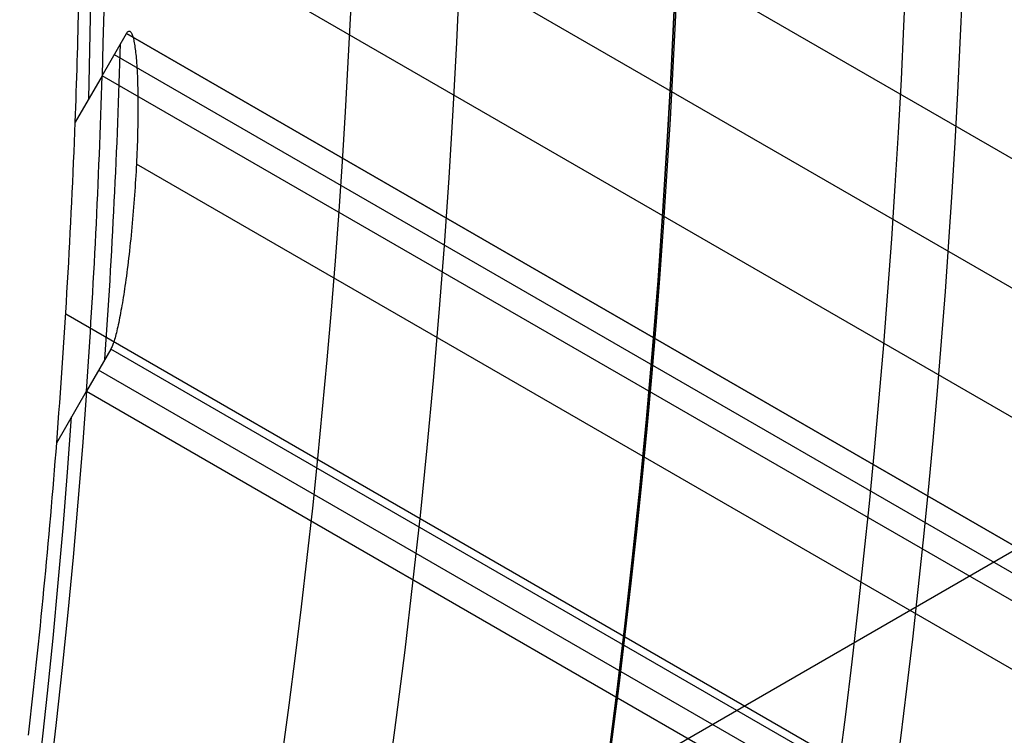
# Model space of a CAD drawing. Extents: x 19329 to 20306, y -2029 to -1182.
# Tile 54 of 66: x 19872.7 to 19879.53, y -1719.4 to -1714.43. Entities that reach past the tile are written whole.
import ezdxf

# ---------------------------------------------------------------- set-up
doc = ezdxf.new("R2010")
doc.units = 0
doc.layers.get('0').update_dxf_attribs({"linetype": 'CONTINUOUS'})
doc.layers.add('COLOR', color=7, linetype='CONTINUOUS')

msp = doc.modelspace()

# ---------------------------------------------------------------- linework, layer by layer
for p, q in [((20290.65057043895, -1952.728321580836, 57.88203685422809), (19873.03222458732, -1711.616257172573, 57.88203684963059)), ((19873.08644043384, -1712.544323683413, 58.30498033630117), (20290.26225981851, -1953.400895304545, 58.30498033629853)), ((19888.69886757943, -1712.857473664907, 88.12500292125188), (19868.2583237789, -1724.658827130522, 88.12500292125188)), ((20289.87394919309, -1954.073469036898, 58.72792382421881), (19873.12313651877, -1713.462275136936, 58.72792381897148)), ((19873.27179524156, -1714.821343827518, 60.54780815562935), (19873.44050803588, -1714.529120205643, 62.0093625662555)), ((19873.44050803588, -1714.529120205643, 62.0093625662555), (20289.49133461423, -1954.736176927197, 62.00936256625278)), ((20289.4913346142, -1954.736176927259, 62.00936256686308), (19873.44050803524, -1714.52912020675, 62.00936256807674)), ((19873.35615232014, -1714.675230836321, 61.27858471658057), (20289.40697792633, -1954.882286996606, 61.27858471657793)), ((19873.27179524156, -1714.821343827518, 60.54780815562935), (19873.08543361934, -1715.144137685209, 58.93337511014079)), ((20289.32262131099, -1955.028396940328, 60.54780749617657), (19873.27179524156, -1714.821343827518, 60.54780815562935)), ((20289.11662512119, -1955.385192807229, 63.20868370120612), (19873.50972234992, -1715.434435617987, 63.20868370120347)), ((19873.01955431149, -1716.473326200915, 59.0982570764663), (20288.54423029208, -1956.37660973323, 59.09825707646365)), ((19873.33236804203, -1716.716896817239, 62.45926471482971), (19873.1636531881, -1717.009139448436, 60.99771429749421)), ((20288.51696455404, -1956.423835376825, 62.45926471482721), (19873.33236804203, -1716.716896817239, 62.45926471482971)), ((20288.51696455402, -1956.423835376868, 62.4592647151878), (19873.3323680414, -1716.716896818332, 62.45926471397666)), ((20288.43260764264, -1956.569945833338, 61.72848492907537), (19873.24801544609, -1716.863009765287, 61.728484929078)), ((19872.95732095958, -1717.366563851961, 59.21031118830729), (19873.1636531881, -1717.009139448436, 60.99771429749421)), ((19873.1636531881, -1717.009139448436, 60.99771429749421), (20288.34825124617, -1956.716055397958, 60.99770960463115))]:
    msp.add_line(p, q)
at = {"extrusion": (0.1124755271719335, 0.194813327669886, 0.9743700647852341)}
msp.add_lwpolyline([(-18054.37167406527, -8257.823916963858), (-18054.88222366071, -8257.51494856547), (-18055.39076947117, -8257.201283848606), (-18055.89725107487, -8256.882941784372), (-18056.4016082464, -8256.559942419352), (-18056.90378097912, -8256.232306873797), (-18057.40370950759, -8255.900057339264), (-18057.90133433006, -8255.563217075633), (-18058.39659623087, -8255.221810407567), (-18058.88943630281, -8254.87586272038), (-18059.37979596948, -8254.525400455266), (-18059.86761700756, -8254.170451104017), (-18060.35284156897, -8253.811043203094), (-18060.83541220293, -8253.447206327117), (-18061.31527187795, -8253.07897108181), (-18061.79236400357, -8252.706369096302), (-18062.26663245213, -8252.3294330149), (-18062.73802158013, -8251.948196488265), (-18063.2064762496, -8251.562694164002), (-18063.67194184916, -8251.172961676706), (-18064.13436431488, -8250.779035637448), (-18064.59369015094, -8250.380953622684), (-18065.04986644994, -8249.978754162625), (-18065.50284091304, -8249.572476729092), (-18065.95256186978, -8249.16216172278), (-18066.39897829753, -8248.747850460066), (-18066.84203984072, -8248.32958515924), (-18067.28169682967, -8247.90740892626), (-18067.71790029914, -8247.481365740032), (-18068.1506020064, -8247.051500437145), (-18068.57975444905, -8246.617858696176), (-18069.00531088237, -8246.180487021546), (-18069.42722533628, -8245.73943272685), (-18069.84545263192, -8245.294743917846), (-18070.25994839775, -8244.846469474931), (-18070.67066908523, -8244.394659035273), (-18071.07757198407, -8243.939362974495), (-18071.48061523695, -8243.480632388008), (-18071.87975785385, -8243.018519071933), (-18072.27495972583, -8242.55307550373), (-18072.66618163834, -8242.084354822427), (-18073.05338528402, -8241.61241080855), (-18073.436533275, -8241.137297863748), (-18073.81558915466, -8240.659070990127), (-18074.19051740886, -8240.177785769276), (-18074.56128347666, -8239.693498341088), (-18074.9278537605, -8239.206265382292), (-18075.29019563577, -8238.716144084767), (-18075.64827745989, -8238.223192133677), (-18076.00206858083, -8237.727467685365), (-18076.35153934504, -8237.229029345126), (-18076.69666110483, -8236.727936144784), (-18077.03740622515, -8236.224247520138), (-18077.37374808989, -8235.718023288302), (-18077.70566110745, -8235.209323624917), (-18078.03312071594, -8234.698209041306), (-18078.35610338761, -8234.184740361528), (-18078.67458663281, -8233.668978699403), (-18078.98854900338, -8233.150985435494), (-18079.29797009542, -8232.630822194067), (-18079.60283055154, -8232.108550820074), (-18079.90311206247, -8231.584233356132), (-18080.19879736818, -8231.057932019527), (-18080.48987025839, -8230.529709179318), (-18080.77631557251, -8229.999627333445), (-18081.05811919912, -8229.467749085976), (-18081.33526807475, -8228.934137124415), (-18081.60775018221, -8228.398854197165), (-18081.87555454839, -8227.861963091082), (-18082.1386712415, -8227.323526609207), (-18082.39709136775, -8226.783607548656), (-18082.65080706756, -8226.242268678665), (-18082.89981151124, -8225.699572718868), (-18083.14409889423, -8225.15558231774), (-18083.38366443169, -8224.61036003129), (-18083.61850435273, -8224.063968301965), (-18083.8486158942, -8223.51646943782), (-18084.07399729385, -8222.967925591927), (-18084.29464778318, -8222.418398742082), (-18084.51056757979, -8221.867950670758), (-18084.7217578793, -8221.316642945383), (-18084.92822084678, -8220.764536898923), (-18085.1299596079, -8220.211693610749), (-18085.32697823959, -8219.658173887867), (-18085.51928176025, -8219.104038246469), (-18085.70687611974, -8218.549346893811), (-18085.88976818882, -8217.994159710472), (-18086.06796574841, -8217.438536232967), (-18086.24147747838, -8216.882535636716), (-18086.41031294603, -8216.326216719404), (-18086.57448259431, -8215.769637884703), (-18086.73399772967, -8215.212857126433), (-18086.88887050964, -8214.655932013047), (-18087.03911393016, -8214.098919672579), (-18087.1847418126, -8213.541876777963), (-18087.32576879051, -8212.984859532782), (-18087.46221029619, -8212.427923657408), (-18087.59408254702, -8211.871124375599), (-18087.72140253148, -8211.314516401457), (-18087.84418799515, -8210.758153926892), (-18087.96245742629, -8210.202090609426), (-18088.07623004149, -8209.646379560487), (-18088.18552577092, -8209.091073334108), (-18088.29036524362, -8208.536223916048), (-18088.39076977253, -8207.981882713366), (-18088.48676133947, -8207.428100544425), (-18088.57836257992, -8206.874927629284), (-18088.66559676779, -8206.322413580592), (-18088.74848780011, -8205.77060739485), (-18088.82706018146, -8205.21955744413), (-18088.90133900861, -8204.669311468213), (-18088.97134995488, -8204.119916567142), (-18089.03711925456, -8203.571419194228), (-18089.09867368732, -8203.023865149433), (-18089.15604056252, -8202.477299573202), (-18089.20924770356, -8201.931766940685), (-18089.25832343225, -8201.387311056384), (-18089.30329655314, -8200.843975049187), (-18089.34419633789, -8200.301801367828), (-18089.38105250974, -8199.76083177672), (-18089.41389522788, -8199.221107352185), (-18089.44275507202, -8198.682668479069), (-18089.46766302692, -8198.14555484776), (-18089.48865046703, -8197.609805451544), (-18089.50574914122, -8197.075458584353), (-18089.51899115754, -8196.542551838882), (-18089.52840896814, -8196.011122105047), (-18089.53403535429, -8195.481205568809), (-18089.5359034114, -8194.952837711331), (-18089.53410419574, -8194.434296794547), (-18089.52868554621, -8193.914263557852), (-18089.51961616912, -8193.392771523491), (-18089.50686506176, -8192.869854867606), (-18089.49040152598, -8192.3455484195), (-18089.4701951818, -8191.819887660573), (-18089.4462159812, -8191.29290872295), (-18089.41843422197, -8190.764648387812), (-18089.38682056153, -8190.235144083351), (-18089.35134603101, -8189.704433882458), (-18089.31198204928, -8189.172556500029), (-18089.26870043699, -8188.63955128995), (-18089.22147343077, -8188.105458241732), (-18089.17027369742, -8187.570317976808), (-18089.11507434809, -8187.034171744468), (-18089.05584895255, -8186.497061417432), (-18088.99257155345, -8185.95902948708), (-18088.92521668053, -8185.4201190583), (-18088.85375936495, -8184.880373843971), (-18088.77817515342, -8184.339838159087), (-18088.69844012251, -8183.798556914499), (-18088.61453089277, -8183.256575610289), (-18088.52642464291, -8182.713940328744), (-18088.43409912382, -8182.170697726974), (-18088.33753267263, -8181.62689502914), (-18088.23670422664, -8181.082580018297), (-18088.13159333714, -8180.537801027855), (-18088.02218018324, -8179.992606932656), (-18087.90844558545, -8179.447047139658), (-18087.79037101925, -8178.901171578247), (-18087.66793862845, -8178.355030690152), (-18087.54113123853, -8177.808675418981), (-18087.40993236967, -8177.262157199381), (-18087.27432624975, -8176.715527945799), (-18087.1342978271, -8176.168840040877), (-18086.9898327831, -8175.622146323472), (-18086.84091754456, -8175.075500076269), (-18086.68753929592, -8174.528955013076), (-18086.52968599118, -8173.982565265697), (-18086.3673463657, -8173.436385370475), (-18086.20050994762, -8172.890470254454), (-18086.02916706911, -8172.344875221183), (-18085.85330887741, -8171.799655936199), (-18085.67292734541, -8171.254868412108), (-18085.48801528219, -8170.710568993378), (-18085.29856634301, -8170.166814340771), (-18085.10457503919, -8169.623661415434), (-18084.90603674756, -8169.081167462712), (-18084.70294771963, -8168.539389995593), (-18084.49530509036, -8167.998386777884), (-18084.28310688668, -8167.458215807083), (-18084.06635203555, -8166.918935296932), (-18083.84504037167, -8166.380603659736), (-18083.61917264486, -8165.843279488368), (-18083.38875052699, -8165.307021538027), (-18083.15377661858, -8164.771888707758), (-18082.91425445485, -8164.237940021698), (-18082.67018851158, -8163.705234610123), (-18082.42158421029, -8163.173831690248), (-18082.16844792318, -8162.643790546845), (-18081.91078697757, -8162.115170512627), (-18081.64860965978, -8161.588030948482), (-18081.38192521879, -8161.062431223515), (-18081.11074386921, -8160.538430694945), (-18080.83507679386, -8160.016088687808), (-18080.55493614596, -8159.495464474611), (-18080.27033505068, -8158.976617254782), (-18079.98128760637, -8158.459606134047), (-18079.68780888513, -8157.944490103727), (-18079.38991493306, -8157.431328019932), (-18079.08762276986, -8156.920178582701), (-18078.78095038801, -8156.41110031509), (-18078.46991675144, -8155.904151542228), (-18078.15454179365, -8155.399390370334), (-18077.83484641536, -8154.896874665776), (-18077.51085248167, -8154.39666203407), (-18077.1825828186, -8153.898809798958), (-18076.85006120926, -8153.403374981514), (-18076.51331238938, -8152.910414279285), (-18076.17236204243, -8152.419984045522), (-18075.82723679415, -8151.932140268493), (-18075.47796420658, -8151.446938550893), (-18075.12457277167, -8150.964434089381), (-18074.76709190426, -8150.484681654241), (-18074.40555193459, -8150.007735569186), (-18074.03998410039, -8149.533649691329), (-18073.67042053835, -8149.062477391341), (-18073.29689427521, -8148.594271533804), (-18072.91943921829, -8148.12908445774), (-18072.53809014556, -8147.666967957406), (-18072.15288269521, -8147.207973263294), (-18071.76385335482, -8146.752151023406), (-18071.37103944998, -8146.29955128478), (-18070.97447913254, -8145.850223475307), (-18070.57421136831, -8145.404216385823), (-18070.1702759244, -8144.961578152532), (-18069.76271335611, -8144.522356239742), (-18069.35156499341, -8144.086597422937), (-18068.93687292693, -8143.654347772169), (-18068.51867999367, -8143.225652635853), (-18068.09702976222, -8142.800556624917), (-18067.67196651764, -8142.379103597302), (-18067.24353524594, -8141.961336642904), (-18066.81178161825, -8141.547298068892), (-18066.37675197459, -8141.137029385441), (-18065.93849330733, -8140.730571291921), (-18065.49705324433, -8140.327963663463), (-18065.05248003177, -8139.929245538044), (-18064.60482251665, -8139.534455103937), (-18064.15413012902, -8139.143629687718), (-18063.70045286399, -8138.756805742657), (-18063.24384126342, -8138.374018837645), (-18062.78434639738, -8137.995303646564), (-18062.32201984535, -8137.620693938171), (-18061.85691367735, -8137.250222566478), (-18061.38908043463, -8136.883921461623), (-18060.91857311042, -8136.521821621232), (-18060.4454451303, -8136.163953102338), (-18059.96975033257, -8135.810345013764), (-18059.49154294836, -8135.461025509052), (-18059.01087758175, -8135.116021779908), (-18058.5278091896, -8134.77536005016), (-18058.04239306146, -8134.439065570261), (-18057.55468479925, -8134.107162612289), (-18057.06474029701, -8133.779674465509), (-18056.57261572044, -8133.456623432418), (-18056.07836748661, -8133.138030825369), (-18055.58205224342, -8132.823916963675)], dxfattribs=at)
at = {"extrusion": (0.1124755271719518, 0.1948133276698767, 0.9743700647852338)}
msp.add_lwpolyline([(-18053.46081628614, -8132.823916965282), (-18053.98188590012, -8133.128708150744), (-18054.50100556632, -8133.438358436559), (-18055.01811201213, -8133.752850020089), (-18055.53314213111, -8134.072163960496), (-18056.04603300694, -8134.396280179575), (-18056.5567219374, -8134.725177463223), (-18057.06514645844, -8135.058833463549), (-18057.5712443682, -8135.397224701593), (-18058.07495375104, -8135.740326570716), (-18058.57621300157, -8136.088113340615), (-18059.07496084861, -8136.440558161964), (-18059.57113637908, -8136.797633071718), (-18060.06467906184, -8137.159308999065), (-18060.55552877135, -8137.525555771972), (-18061.04362581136, -8137.896342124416), (-18061.52891093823, -8138.271635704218), (-18062.01132538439, -8138.651403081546), (-18062.49081088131, -8139.035609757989), (-18062.96730968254, -8139.424220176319), (-18063.44076458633, -8139.817197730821), (-18063.91111895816, -8140.214504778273), (-18064.37831675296, -8140.616102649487), (-18064.84230253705, -8141.021951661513), (-18065.30302150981, -8141.432011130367), (-18065.76041952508, -8141.846239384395), (-18066.21444311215, -8142.264593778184), (-18066.66503949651, -8142.687030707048), (-18067.11215662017, -8143.113505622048), (-18067.55574316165, -8143.543973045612), (-18067.99574855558, -8143.978386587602), (-18068.43212301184, -8144.416698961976), (-18068.86481753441, -8144.858862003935), (-18069.29378393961, -8145.304826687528), (-18069.71897487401, -8145.754543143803), (-18070.1403438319, -8146.207960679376), (-18070.5578451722, -8146.665027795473), (-18070.9714341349, -8147.125692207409), (-18071.38106685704, -8147.589900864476), (-18071.78670038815, -8148.057599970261), (-18072.18829270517, -8148.528735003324), (-18072.58580272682, -8149.003250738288), (-18072.97919032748, -8149.481091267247), (-18073.36841635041, -8149.96220002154), (-18073.7534426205, -8150.446519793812), (-18074.13423195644, -8150.933992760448), (-18074.51074818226, -8151.424560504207), (-18074.88295613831, -8151.918164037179), (-18075.25082169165, -8152.414743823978), (-18075.61431174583, -8152.914239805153), (-18075.97339425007, -8153.416591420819), (-18076.32803820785, -8153.921737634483), (-18076.67821368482, -8154.429616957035), (-18077.0238918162, -8154.940167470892), (-18077.36504481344, -8155.453326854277), (-18077.70164597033, -8155.969032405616), (-18078.03366966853, -8156.487221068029), (-18078.36109138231, -8157.007829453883), (-18078.6838876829, -8157.53079386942), (-18079.00203624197, -8158.056050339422), (-18079.31551583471, -8158.583534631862), (-18079.62430634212, -8159.113182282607), (-18079.92838875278, -8159.644928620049), (-18080.22774516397, -8160.178708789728), (-18080.52235878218, -8160.714457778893), (-18080.81221392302, -8161.252110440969), (-18081.09729601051, -8161.791601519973), (-18081.37759157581, -8162.332865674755), (-18081.65308825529, -8162.875837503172), (-18081.92377478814, -8163.420451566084), (-18082.18964101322, -8163.966642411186), (-18082.45067786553, -8164.514344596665), (-18082.70687737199, -8165.063492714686), (-18082.9582326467, -8165.614021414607), (-18083.20473788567, -8166.165865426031), (-18083.44638836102, -8166.718959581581), (-18083.68318041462, -8167.273238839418), (-18083.91511145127, -8167.828638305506), (-18084.14217993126, -8168.385093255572), (-18084.36438536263, -8168.94253915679), (-18084.58172829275, -8169.500911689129), (-18084.79421029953, -8170.060146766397), (-18085.00183398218, -8170.620180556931), (-18085.20460295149, -8171.180949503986), (-18085.40252181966, -8171.742390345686), (-18085.59559618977, -8172.304440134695), (-18085.78383264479, -8172.867036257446), (-18085.96723873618, -8173.43011645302), (-18086.1458229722, -8173.993618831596), (-18086.31959480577, -8174.557481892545), (-18086.48856462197, -8175.121644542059), (-18086.65274372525, -8175.686046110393), (-18086.8121443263, -8176.250626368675), (-18086.96677952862, -8176.815325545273), (-18087.11666331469, -8177.380084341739), (-18087.26181053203, -8177.944843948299), (-18087.4022368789, -8178.509546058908), (-18087.53795888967, -8179.07413288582), (-18087.66899392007, -8179.638547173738), (-18087.79536013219, -8180.202732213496), (-18087.91707647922, -8180.766631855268), (-18088.03416269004, -8181.330190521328), (-18088.14663925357, -8181.89335321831), (-18088.25452740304, -8182.456065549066), (-18088.3578491, -8183.018273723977), (-18088.45662701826, -8183.579924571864), (-18088.55088452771, -8184.140965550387), (-18088.64064567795, -8184.701344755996), (-18088.72593518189, -8185.261010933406), (-18088.80677839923, -8185.819913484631), (-18088.88320131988, -8186.37800247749), (-18088.95523054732, -8186.935228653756), (-18089.02289328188, -8187.491543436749), (-18089.08621730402, -8188.046898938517), (-18089.14523095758, -8188.601247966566), (-18089.19996313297, -8189.154544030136), (-18089.25044325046, -8189.706741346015), (-18089.29670124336, -8190.257794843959), (-18089.3387675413, -8190.807660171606), (-18089.37667305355, -8191.356293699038), (-18089.41044915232, -8191.903652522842), (-18089.44012765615, -8192.44969446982), (-18089.46574081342, -8192.994378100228), (-18089.48732128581, -8193.537662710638), (-18089.50490213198, -8194.079508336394), (-18089.51851679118, -8194.619875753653), (-18089.5281990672, -8195.158726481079), (-18089.53398311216, -8195.696022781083), (-18089.53590341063, -8196.231727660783), (-18089.53415174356, -8196.743370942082), (-18089.5288765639, -8197.256467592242), (-18089.52004780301, -8197.770985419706), (-18089.50763566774, -8198.286891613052), (-18089.49161065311, -8198.804152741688), (-18089.47194355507, -8199.322734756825), (-18089.44860548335, -8199.842602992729), (-18089.42156787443, -8200.363722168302), (-18089.3908025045, -8200.886056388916), (-18089.35628150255, -8201.409569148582), (-18089.31797736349, -8201.934223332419), (-18089.27586296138, -8202.459981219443), (-18089.22991156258, -8202.986804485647), (-18089.18009683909, -8203.51465420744), (-18089.12639288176, -8204.043490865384), (-18089.06877421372, -8204.573274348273), (-18089.00721580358, -8205.103963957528), (-18088.9416930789, -8205.635518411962), (-18088.87218193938, -8206.167895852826), (-18088.79865877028, -8206.701053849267), (-18088.72110045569, -8207.234949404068), (-18088.63948439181, -8207.769538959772), (-18088.55378850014, -8208.304778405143), (-18088.46399124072, -8208.840623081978), (-18088.37007162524, -8209.377027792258), (-18088.27200923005, -8209.913946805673), (-18088.16978420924, -8210.451333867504), (-18088.06337730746, -8210.989142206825), (-18087.95276987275, -8211.527324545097), (-18087.83794386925, -8212.065833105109), (-18087.71888188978, -8212.60461962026), (-18087.59556716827, -8213.143635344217), (-18087.46798359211, -8213.682831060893), (-18087.33611571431, -8214.222157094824), (-18087.19994876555, -8214.76156332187), (-18087.05946866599, -8215.300999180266), (-18086.91466203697, -8215.840413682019), (-18086.7655162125, -8216.379755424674), (-18086.61201925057, -8216.918972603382), (-18086.45415994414, -8217.458013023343), (-18086.29192783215, -8217.996824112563), (-18086.12531321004, -8218.53535293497), (-18085.9543071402, -8219.073546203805), (-18085.77890146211, -8219.611350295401), (-18085.5990888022, -8220.148711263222), (-18085.41486258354, -8220.685574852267), (-18085.22621703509, -8221.221886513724), (-18085.03314720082, -8221.757591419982), (-18084.83564894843, -8222.292634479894), (-18084.63371897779, -8222.826960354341), (-18084.42735482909, -8223.360513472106), (-18084.21655489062, -8223.893238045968), (-18084.0013184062, -8224.425078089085), (-18083.78164548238, -8224.955977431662), (-18083.5575370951, -8225.48587973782), (-18083.32899509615, -8226.014728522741), (-18083.09602221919, -8226.542467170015), (-18082.85862208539, -8227.069038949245), (-18082.61679920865, -8227.594387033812), (-18082.37055900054, -8228.118454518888), (-18082.11990777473, -8228.641184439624), (-18081.86485275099, -8229.162519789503), (-18081.60540205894, -8229.682403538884), (-18081.34156474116, -8230.200778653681), (-18081.07335075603, -8230.717588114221), (-18080.80077098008, -8231.232774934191), (-18080.52383720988, -8231.746282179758), (-18080.24256216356, -8232.258052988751), (-18079.95695948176, -8232.768030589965), (-18079.66704372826, -8233.276158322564), (-18079.37283039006, -8233.782379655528), (-18079.07433587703, -8234.286638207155), (-18078.7715775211, -8234.788877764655), (-18078.46457357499, -8235.289042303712), (-18078.15334321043, -8235.787076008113), (-18077.83790651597, -8236.282923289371), (-18077.51828449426, -8236.776528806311), (-18077.19449905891, -8237.267837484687), (-18076.86657303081, -8237.756794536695), (-18076.53453013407, -8238.243345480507), (-18076.1983949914, -8238.727436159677), (-18075.85819311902, -8239.209012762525), (-18075.51395092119, -8239.688021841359), (-18075.16569568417, -8240.16441033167), (-18074.81345556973, -8240.638125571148), (-18074.45725960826, -8241.10911531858), (-18074.09713769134, -8241.577327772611), (-18073.73312056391, -8242.042711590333), (-18073.36523981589, -8242.505215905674), (-18072.99352787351, -8242.964790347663), (-18072.61801799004, -8243.421385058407), (-18072.23874423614, -8243.874950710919), (-18071.85574148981, -8244.325438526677), (-18071.46904542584, -8244.77280029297), (-18071.07869250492, -8245.216988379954), (-18070.68471996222, -8245.657955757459), (-18070.28716579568, -8246.095656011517), (-18069.88606875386, -8246.530043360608), (-18069.48146832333, -8246.961072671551), (-18069.0734047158, -8247.38869947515), (-18068.66191885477, -8247.812879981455), (-18068.24705236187, -8248.23357109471), (-18067.82884754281, -8248.650730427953), (-18067.40734737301, -8249.06431631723), (-18066.9825954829, -8249.474287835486), (-18066.55463614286, -8249.880604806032), (-18066.12351424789, -8250.283227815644), (-18065.68927530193, -8250.682118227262), (-18065.25196540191, -8251.077238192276), (-18064.81163122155, -8251.468550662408), (-18064.36831999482, -8251.85601940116), (-18063.92207949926, -8252.239608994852), (-18063.47295803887, -8252.619284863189), (-18063.02100442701, -8252.995013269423), (-18062.56626796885, -8253.366761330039), (-18062.1087984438, -8253.734497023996), (-18061.6486460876, -8254.098189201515), (-18061.18586157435, -8254.457807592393), (-18060.72049599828, -8254.813322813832), (-18060.25260085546, -8255.164706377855), (-18059.78222802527, -8255.511930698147), (-18059.30942975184, -8255.85496909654), (-18058.83425862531, -8256.193795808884), (-18058.35676756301, -8256.528385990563), (-18057.8770097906, -8256.858715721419), (-18057.39503882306, -8257.18476201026), (-18056.91090844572, -8257.50650279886), (-18056.42467269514, -8257.82391696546)], dxfattribs=at)
at = {"extrusion": (0.1124755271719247, 0.1948133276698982, 0.9743700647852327)}
msp.add_lwpolyline([(-18059.82186219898, -8132.823916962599), (-18060.29727702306, -8133.159034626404), (-18060.77044049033, -8133.498225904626), (-18061.24130344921, -8133.84146741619), (-18061.70981704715, -8134.18873495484), (-18062.1759327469, -8134.540003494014), (-18062.63960234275, -8134.895247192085), (-18063.10077797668, -8135.254439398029), (-18063.55941215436, -8135.617552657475), (-18064.01545776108, -8135.984558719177), (-18064.4688680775, -8136.355428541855), (-18064.91959679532, -8136.730132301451), (-18065.36759803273, -8137.108639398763), (-18065.81282634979, -8137.490918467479), (-18066.25523676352, -8137.876937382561), (-18066.69478476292, -8138.266663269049), (-18067.13142632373, -8138.660062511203), (-18067.56511792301, -8139.057100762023), (-18067.9958165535, -8139.457742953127), (-18068.42347973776, -8139.861953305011), (-18068.84806554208, -8140.269695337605), (-18069.26953259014, -8140.680931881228), (-18069.68784007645, -8141.09562508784), (-18070.10294777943, -8141.513736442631), (-18070.5148160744, -8141.93522677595), (-18070.92340594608, -8142.360056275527), (-18071.328679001, -8142.788184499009), (-18071.73059747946, -8143.219570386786), (-18072.12912426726, -8143.654172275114), (-18072.52422290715, -8144.091947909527), (-18072.91585760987, -8144.532854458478), (-18073.30399326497, -8144.976848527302), (-18073.68859545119, -8145.423886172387), (-18074.06963044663, -8145.873922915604), (-18074.44706523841, -8146.326913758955), (-18074.8208675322, -8146.782813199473), (-18075.19100576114, -8147.241575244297), (-18075.55744909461, -8147.703153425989), (-18075.92016744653, -8148.167500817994), (-18076.27913148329, -8148.634570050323), (-18076.6343126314, -8149.104313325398), (-18076.98568308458, -8149.576682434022), (-18077.33321581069, -8150.051628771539), (-18077.67688455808, -8150.529103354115), (-18078.01666386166, -8151.009056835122), (-18078.35252904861, -8151.491439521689), (-18078.68445624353, -8151.976201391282), (-18079.01242237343, -8152.463292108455), (-18079.33640517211, -8152.95266104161), (-18079.65638318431, -8153.444257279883), (-18079.9723357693, -8153.938029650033), (-18080.28424310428, -8154.433926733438), (-18080.59208618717, -8154.931896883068), (-18080.89584683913, -8155.431888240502), (-18081.19550770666, -8155.933848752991), (-18081.49105226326, -8156.437726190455), (-18081.78246481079, -8156.943468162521), (-18082.06973048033, -8157.451022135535), (-18082.35283523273, -8157.960335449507), (-18082.63176585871, -8158.47135533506), (-18082.90650997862, -8158.984028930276), (-18083.17705604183, -8159.498303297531), (-18083.44339332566, -8160.014125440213), (-18083.70551193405, -8160.531442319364), (-18083.96340279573, -8161.050200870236), (-18084.21705766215, -8161.570348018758), (-18084.46646910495, -8162.091830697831), (-18084.71163051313, -8162.614595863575), (-18084.95253608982, -8163.138590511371), (-18085.18918084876, -8163.663761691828), (-18085.42156061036, -8164.19005652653), (-18085.64967199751, -8164.717422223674), (-18085.87351243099, -8165.245806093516), (-18086.09308012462, -8165.775155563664), (-18086.30837407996, -8166.30541819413), (-18086.51939408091, -8166.836541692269), (-18086.72614068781, -8167.368473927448), (-18086.92861523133, -8167.901162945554), (-18087.12681980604, -8168.434556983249), (-18087.32075726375, -8168.968604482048), (-18087.51043120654, -8169.503254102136), (-18087.69584597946, -8170.038454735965), (-18087.87700666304, -8170.574155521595), (-18088.05391906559, -8171.110305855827), (-18088.2265897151, -8171.646855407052), (-18088.39502585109, -8172.183754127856), (-18088.55923541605, -8172.720952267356), (-18088.71922704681, -8173.258400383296), (-18088.87501006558, -8173.796049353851), (-18089.0265944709, -8174.333850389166), (-18089.17399092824, -8174.871755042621), (-18089.3172107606, -8175.409715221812), (-18089.45626593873, -8175.947683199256), (-18089.59116907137, -8176.485611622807), (-18089.72193339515, -8177.023453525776), (-18089.84857276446, -8177.561162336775), (-18089.97110164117, -8178.098691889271), (-18090.08953508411, -8178.635996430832), (-18090.20388873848, -8179.173030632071), (-18090.31417882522, -8179.709749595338), (-18090.4204221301, -8180.246108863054), (-18090.52263599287, -8180.782064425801), (-18090.62083829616, -8181.317572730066), (-18090.71504745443, -8181.852590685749), (-18090.80528240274, -8182.387075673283), (-18090.89156258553, -8182.920985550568), (-18090.97390794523, -8183.454278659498), (-18091.05233891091, -8183.986913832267), (-18091.12687638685, -8184.51885039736), (-18091.19754174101, -8185.050048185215), (-18091.26435679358, -8185.580467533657), (-18091.32734380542, -8186.11006929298), (-18091.38652546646, -8186.638814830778), (-18091.44192488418, -8187.166666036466), (-18091.49356557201, -8187.693585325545), (-18091.54147143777, -8188.219535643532), (-18091.58566677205, -8188.744480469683), (-18091.62617623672, -8189.268383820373), (-18091.66302485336, -8189.791210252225), (-18091.69623799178, -8190.312924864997), (-18091.7258413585, -8190.833493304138), (-18091.75186098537, -8191.352881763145), (-18091.77432321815, -8191.871056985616), (-18091.79325470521, -8192.38798626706), (-18091.80868238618, -8192.903637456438), (-18091.82063348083, -8193.417978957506), (-18091.82913547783, -8193.930979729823), (-18091.83421612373, -8194.442609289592), (-18091.83590341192, -8194.95283771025), (-18091.83415593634, -8195.472086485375), (-18091.8288937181, -8195.992785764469), (-18091.82008726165, -8196.514903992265), (-18091.80770733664, -8197.038409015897), (-18091.79172498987, -8197.563268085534), (-18091.77211155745, -8198.089447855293), (-18091.74883867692, -8198.616914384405), (-18091.72187829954, -8199.145633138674), (-18091.6912027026, -8199.675568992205), (-18091.6567845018, -8200.206686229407), (-18091.61859666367, -8200.738948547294), (-18091.57661251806, -8201.272319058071), (-18091.53080577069, -8201.806760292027), (-18091.48115051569, -8202.342234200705), (-18091.42762124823, -8202.878702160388), (-18091.37019287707, -8203.416124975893), (-18091.30884073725, -8203.954462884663), (-18091.24354060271, -8204.49367556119), (-18091.17426869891, -8205.033722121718), (-18091.10100171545, -8205.574561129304), (-18091.02371681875, -8206.116150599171), (-18090.94239166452, -8206.658448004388), (-18090.85700441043, -8207.20141028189), (-18090.76753372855, -8207.744993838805), (-18090.67395881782, -8208.289154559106), (-18090.57625941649, -8208.833847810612), (-18090.47441581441, -8209.37902845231), (-18090.36840886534, -8209.924650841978), (-18090.25821999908, -8210.470668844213), (-18090.14383123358, -8211.017035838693), (-18090.02522518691, -8211.563704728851), (-18089.90238508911, -8212.11062795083), (-18089.77529479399, -8212.65775748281), (-18089.64393879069, -8213.205044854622), (-18089.50830221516, -8213.752441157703), (-18089.36837086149, -8214.299897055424), (-18089.22413119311, -8214.847362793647), (-18089.07557035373, -8215.39478821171), (-18088.92267617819, -8215.942122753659), (-18088.7654372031, -8216.489315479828), (-18088.60384267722, -8217.03631507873), (-18088.43788257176, -8217.583069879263), (-18088.26754759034, -8218.129527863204), (-18088.09282917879, -8218.67563667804), (-18087.91371953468, -8219.221343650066), (-18087.73021161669, -8219.7665957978), (-18087.54229915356, -8220.311339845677), (-18087.34997665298, -8220.855522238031), (-18087.15323941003, -8221.399089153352), (-18086.95208351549, -8221.941986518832), (-18086.74650586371, -8222.484160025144), (-18086.53650416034, -8223.025555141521), (-18086.32207692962, -8223.566117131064), (-18086.10322352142, -8224.105791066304), (-18085.87994411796, -8224.64452184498), (-18085.65223974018, -8225.182254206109), (-18085.42011225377, -8225.718932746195), (-18085.18356437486, -8226.254501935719), (-18084.9425996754, -8226.788906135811), (-18084.69722258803, -8227.322089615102), (-18084.44743841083, -8227.853996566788), (-18084.19325331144, -8228.384571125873), (-18083.93467433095, -8228.913757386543), (-18083.67170938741, -8229.441499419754), (-18083.40436727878, -8229.967741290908), (-18083.13265768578, -8230.492427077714), (-18082.85659117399, -8231.015500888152), (-18082.57617919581, -8231.536906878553), (-18082.2914340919, -8232.056589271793), (-18082.00236909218, -8232.574492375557), (-18081.70899831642, -8233.090560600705), (-18081.4113367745, -8233.60473847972), (-18081.1094003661, -8234.11697068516), (-18080.80320588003, -8234.627202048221), (-18080.49277099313, -8235.135377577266), (-18080.17811426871, -8235.641442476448), (-18079.8592551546, -8236.14534216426), (-18079.53621398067, -8236.647022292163), (-18079.20901195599, -8237.14642876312), (-18078.87767116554, -8237.643507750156), (-18078.54221456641, -8238.138205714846), (-18078.20266598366, -8238.63046942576), (-18077.85905010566, -8239.120245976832), (-18077.51139247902, -8239.60748280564), (-18077.15971950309, -8240.09212771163), (-18076.80405842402, -8240.57412887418), (-18076.44443732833, -8241.053434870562), (-18076.08088513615, -8241.529994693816), (-18075.71343159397, -8242.003757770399), (-18075.34210726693, -8242.474673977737), (-18074.96694353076, -8242.942693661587), (-18074.5879725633, -8243.407767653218), (-18074.2052273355, -8243.869847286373), (-18073.81874160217, -8244.32888441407), (-18073.4285498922, -8244.784831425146), (-18073.03468749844, -8245.237641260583), (-18072.6371904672, -8245.687267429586), (-18072.2360955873, -8246.133664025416), (-18071.83144037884, -8246.576785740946), (-18071.42326308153, -8247.016587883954), (-18071.01160264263, -8247.453026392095), (-18070.59649870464, -8247.88605784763), (-18070.17799159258, -8248.315639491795), (-18069.75612230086, -8248.741729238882), (-18069.33093248, -8249.16428568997), (-18068.90246442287, -8249.583268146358), (-18068.47076105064, -8249.998636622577), (-18068.03586589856, -8250.410351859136), (-18067.59782310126, -8250.81837533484), (-18067.1566773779, -8251.222669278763), (-18066.71247401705, -8251.623196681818), (-18066.2652588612, -8252.019921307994), (-18065.81507829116, -8252.412807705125), (-18065.36197921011, -8252.801821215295), (-18064.90600902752, -8253.186927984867), (-18064.44721564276, -8253.568094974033), (-18063.98564742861, -8253.94528996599), (-18063.52135321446, -8254.318481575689), (-18063.05438226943, -8254.687639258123), (-18062.58478428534, -8255.052733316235), (-18062.11260935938, -8255.413734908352), (-18061.6379079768, -8255.77061605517), (-18061.16073099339, -8256.123349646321), (-18060.68112961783, -8256.471909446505), (-18060.19915539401, -8256.816270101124), (-18059.71486018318, -8257.156407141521), (-18059.22829614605, -8257.492296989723), (-18058.73951572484, -8257.823916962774)], dxfattribs=at)
at = {"extrusion": (0.1124755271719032, 0.1948133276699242, 0.9743700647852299)}
msp.add_lwpolyline([(-18060.57947967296, -8257.823916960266), (-18061.04541041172, -8257.486593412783), (-18061.5090698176, -8257.145333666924), (-18061.97041101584, -8256.80016149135), (-18062.42938744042, -8256.451101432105), (-18062.88595284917, -8256.098178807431), (-18063.34006133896, -8255.741419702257), (-18063.79166736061, -8255.380850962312), (-18064.24072573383, -8255.01650018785), (-18064.68719166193, -8254.648395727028), (-18065.13102074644, -8254.27656666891), (-18065.57216900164, -8253.901042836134), (-18066.01059286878, -8253.521854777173), (-18066.44624923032, -8253.139033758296), (-18066.8790954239, -8252.752611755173), (-18067.30908925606, -8252.362621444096), (-18067.73618901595, -8251.969096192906), (-18068.16035348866, -8251.572070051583), (-18068.58154196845, -8251.171577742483), (-18068.99971427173, -8250.767654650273), (-18069.41483074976, -8250.360336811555), (-18069.8268523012, -8249.949660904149), (-18070.23574038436, -8249.535664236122), (-18070.64145702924, -8249.118384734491), (-18071.04396484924, -8248.697860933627), (-18071.44322705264, -8248.274131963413), (-18071.83920745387, -8247.847237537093), (-18072.23187048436, -8247.417217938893), (-18072.62118120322, -8246.984114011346), (-18073.00710530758, -8246.547967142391), (-18073.38960914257, -8246.108819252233), (-18073.76865971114, -8245.666712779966), (-18074.14422468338, -8245.221690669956), (-18074.51627240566, -8244.77379635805), (-18074.88477190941, -8244.323073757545), (-18075.24969291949, -8243.869567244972), (-18075.61100586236, -8243.413321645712), (-18075.9686818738, -8242.954382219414), (-18076.32269280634, -8242.492794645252), (-18076.67301123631, -8242.028605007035), (-18077.01961047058, -8241.561859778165), (-18077.36246455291, -8241.092605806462), (-18077.70154826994, -8240.620890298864), (-18078.03683715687, -8240.146760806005), (-18078.36830750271, -8239.670265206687), (-18078.69593635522, -8239.191451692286), (-18079.01970152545, -8238.710368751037), (-18079.33958159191, -8238.227065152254), (-18079.65555590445, -8237.741589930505), (-18079.96760458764, -8237.253992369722), (-18080.27570854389, -8236.764321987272), (-18080.57984945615, -8236.272628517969), (-18080.88000979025, -8235.778961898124), (-18081.1761727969, -8235.283372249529), (-18081.46832251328, -8234.78590986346), (-18081.75644376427, -8234.286625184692), (-18082.04052216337, -8233.785568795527), (-18082.32054411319, -8233.282791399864), (-18082.59649680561, -8232.778343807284), (-18082.86836822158, -8232.272276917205), (-18083.13614713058, -8231.764641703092), (-18083.39982308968, -8231.255489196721), (-18083.65938644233, -8230.744870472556), (-18083.91482831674, -8230.232836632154), (-18084.16614062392, -8229.719438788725), (-18084.4133160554, -8229.204728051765), (-18084.65634808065, -8228.6887555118), (-18084.89523094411, -8228.17157222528), (-18085.12995966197, -8227.653229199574), (-18085.36053001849, -8227.133777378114), (-18085.58693856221, -8226.613267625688), (-18085.80918260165, -8226.091750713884), (-18086.0272602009, -8225.569277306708), (-18086.24117017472, -8225.045897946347), (-18086.45091208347, -8224.521663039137), (-18086.65648622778, -8223.996622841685), (-18086.85789364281, -8223.470827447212), (-18087.05513609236, -8222.944326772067), (-18087.24821606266, -8222.417170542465), (-18087.43713675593, -8221.889408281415), (-18087.62190208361, -8221.361089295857), (-18087.80251665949, -8220.832262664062), (-18087.97898579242, -8220.302977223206), (-18088.15131547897, -8219.773281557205), (-18088.31951239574, -8219.24322398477), (-18088.48358389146, -8218.712852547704), (-18088.64353797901, -8218.182214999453), (-18088.79938332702, -8217.651358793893), (-18088.95112925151, -8217.12033107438), (-18089.09878570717, -8216.58917866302), (-18089.24236327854, -8216.057948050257), (-18089.381873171, -8215.52668538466), (-18089.51732720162, -8214.99543646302), (-18089.64873778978, -8214.464246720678), (-18089.77611794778, -8213.933161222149), (-18089.89948127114, -8213.402224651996), (-18090.0188419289, -8212.87148130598), (-18090.13421465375, -8212.340975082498), (-18090.24561473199, -8211.81074947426), (-18090.35305799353, -8211.280847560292), (-18090.45656080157, -8210.751311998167), (-18090.55614004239, -8210.222185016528), (-18090.65181311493, -8209.693508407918), (-18090.74359792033, -8209.165323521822), (-18090.8315128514, -8208.637671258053), (-18090.91557678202, -8208.110592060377), (-18090.99580905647, -8207.584125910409), (-18091.07222947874, -8207.058312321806), (-18091.14485830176, -8206.53319033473), (-18091.21371621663, -8206.008798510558), (-18091.27882434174, -8205.485174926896), (-18091.34020421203, -8204.962357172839), (-18091.39787776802, -8204.440382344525), (-18091.45186734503, -8203.919287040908), (-18091.50219566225, -8203.399107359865), (-18091.54888581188, -8202.879878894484), (-18091.59196124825, -8202.361636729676), (-18091.63144577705, -8201.84441543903), (-18091.6673635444, -8201.328249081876), (-18091.69973902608, -8200.81317120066), (-18091.72859701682, -8200.299214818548), (-18091.75396261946, -8199.786412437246), (-18091.77586123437, -8199.27479603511), (-18091.79431854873, -8198.764397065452), (-18091.80936052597, -8198.25524645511), (-18091.82101339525, -8197.74737460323), (-18091.82930364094, -8197.240811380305), (-18091.83425799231, -8196.735586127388), (-18091.8359034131, -8196.231727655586), (-18091.83411061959, -8195.705789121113), (-18091.82871167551, -8195.178362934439), (-18091.81967593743, -8194.649481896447), (-18091.80697304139, -8194.119179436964), (-18091.79057291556, -8193.587489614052), (-18091.77044579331, -8193.054447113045), (-18091.74656222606, -8192.520087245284), (-18091.71889309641, -8191.984445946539), (-18091.68740963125, -8191.447559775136), (-18091.65208341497, -8190.909465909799), (-18091.61288640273, -8190.370202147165), (-18091.56979093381, -8189.829806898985), (-18091.52276974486, -8189.288319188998), (-18091.47179598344, -8188.745778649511), (-18091.41684322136, -8188.202225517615), (-18091.35788546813, -8187.657700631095), (-18091.29489718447, -8187.112245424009), (-18091.22785329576, -8186.565901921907), (-18091.15672920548, -8186.018712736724), (-18091.08150080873, -8185.47072106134), (-18091.00214450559, -8184.921970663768), (-18090.91863721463, -8184.372505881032), (-18090.83095638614, -8183.822371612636), (-18090.73908001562, -8183.27161331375), (-18090.6429866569, -8182.72027698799), (-18090.54265543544, -8182.168409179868), (-18090.4380660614, -8181.616056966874), (-18090.32919884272, -8181.06326795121), (-18090.21603469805, -8180.510090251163), (-18090.09855516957, -8179.956572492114), (-18089.97674243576, -8179.402763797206), (-18089.85057932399, -8178.84871377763), (-18089.72004932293, -8178.294472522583), (-18089.58513659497, -8177.740090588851), (-18089.44582598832, -8177.185618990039), (-18089.302103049, -8176.631109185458), (-18089.1539540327, -8176.076613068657), (-18089.0013659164, -8175.522182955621), (-18088.84432640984, -8174.967871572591), (-18088.68282396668, -8174.413732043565), (-18088.51684779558, -8173.859817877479), (-18088.34638787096, -8173.306182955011), (-18088.17143494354, -8172.752881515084), (-18087.99198055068, -8172.199968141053), (-18087.80801702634, -8171.647497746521), (-18087.61953751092, -8171.095525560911), (-18087.42653596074, -8170.544107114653), (-18087.22900715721, -8169.99329822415), (-18087.02694671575, -8169.44315497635), (-18086.82035109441, -8168.893733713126), (-18086.60921760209, -8168.345091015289), (-18086.39354440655, -8167.797283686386), (-18086.17333054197, -8167.250368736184), (-18085.94857591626, -8166.704403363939), (-18085.71928131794, -8166.159444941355), (-18085.4854484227, -8165.615550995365), (-18085.24707979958, -8165.07277919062), (-18085.00417891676, -8164.531187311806), (-18084.756750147, -8163.990833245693), (-18084.5047987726, -8163.451774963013), (-18084.24833099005, -8162.914070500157), (-18083.98735391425, -8162.377777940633), (-18083.72187558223, -8161.842955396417), (-18083.45190495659, -8161.309660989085), (-18083.17745192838, -8160.777952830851), (-18082.89852731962, -8160.247889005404), (-18082.61514288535, -8159.719527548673), (-18082.32731131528, -8159.192926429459), (-18082.03504623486, -8158.66814352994), (-18081.73836220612, -8158.145236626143), (-18081.43727472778, -8157.62426336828), (-18081.13180023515, -8157.105281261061), (-18080.82195609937, -8156.588347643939), (-18080.50776062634, -8156.073519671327), (-18080.18923305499, -8155.56085429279), (-18079.86639355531, -8155.050408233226), (-18079.5392632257, -8154.542237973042), (-18079.20786408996, -8154.036399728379), (-18078.87221909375, -8153.532949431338), (-18078.53235210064, -8153.03194271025), (-18078.18828788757, -8152.533434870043), (-18077.84005213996, -8152.037480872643), (-18077.48767144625, -8151.544135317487), (-18077.13117329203, -8151.05345242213), (-18076.77058605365, -8150.565486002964), (-18076.40593899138, -8150.080289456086), (-18076.03726224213, -8149.597915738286), (-18075.66458681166, -8149.11841734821), (-18075.28794456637, -8148.641846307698), (-18074.90736822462, -8148.168254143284), (-18074.52289134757, -8147.697691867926), (-18074.13454832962, -8147.23020996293), (-18073.74237438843, -8146.765858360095), (-18073.3464055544, -8146.304686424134), (-18072.94667865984, -8145.846742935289), (-18072.54323132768, -8145.392076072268), (-18072.1361019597, -8144.940733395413), (-18071.72532972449, -8144.492761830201), (-18071.31095454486, -8144.048207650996), (-18070.89301708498, -8143.607116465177), (-18070.47155873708, -8143.169533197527), (-18070.0466216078, -8142.735502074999), (-18069.61824850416, -8142.305066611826), (-18069.18648291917, -8141.878269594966), (-18068.75136901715, -8141.45515306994), (-18068.31295161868, -8141.035758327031), (-18067.87127618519, -8140.620125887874), (-18067.42638880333, -8140.208295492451), (-18066.97833616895, -8139.80030608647), (-18066.52716557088, -8139.396195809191), (-18066.07292487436, -8138.996001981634), (-18065.61566250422, -8138.599761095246), (-18065.1554274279, -8138.20750880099), (-18064.69226913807, -8137.819279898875), (-18064.22623763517, -8137.435108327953), (-18063.75738340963, -8137.055027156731), (-18063.28575742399, -8136.679068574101), (-18062.81141109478, -8136.307263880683), (-18062.33439627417, -8135.939643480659), (-18061.85476523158, -8135.576236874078), (-18061.37257063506, -8135.217072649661), (-18060.88786553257, -8134.862178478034), (-18060.4007033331, -8134.511581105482), (-18059.91113778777, -8134.165306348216), (-18059.41922297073, -8133.823379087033), (-18058.92501326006, -8133.485823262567), (-18058.42856331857, -8133.152661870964), (-18057.9299280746, -8132.823916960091)], dxfattribs=at)
msp.add_polyline3d([(19873.44050803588, -1714.529120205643, 62.0093625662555), (19873.44314320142, -1714.524863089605, 62.03233628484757), (19873.44577540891, -1714.521224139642, 62.05557575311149), (19873.4484013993, -1714.518207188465, 62.07905358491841), (19873.45101791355, -1714.515816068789, 62.10274239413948), (19873.45362169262, -1714.514054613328, 62.12661479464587), (19873.45620947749, -1714.512926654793, 62.15064340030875), (19873.4587780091, -1714.5124360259, 62.17480082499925), (19873.46132402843, -1714.51258655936, 62.19905968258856), (19873.46384427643, -1714.513382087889, 62.22339258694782), (19873.46633549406, -1714.514826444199, 62.24777215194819), (19873.4687944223, -1714.516923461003, 62.27217099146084), (19873.47121780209, -1714.519676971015, 62.29656171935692), (19873.4736023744, -1714.523090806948, 62.32091694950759), (19873.47594488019, -1714.527168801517, 62.34520929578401), (19873.47824206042, -1714.531914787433, 62.36941137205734), (19873.48049065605, -1714.537332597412, 62.39349579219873), (19873.48268749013, -1714.543419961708, 62.41743662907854), (19873.48483063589, -1714.550157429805, 62.44121193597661), (19873.48691871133, -1714.557523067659, 62.46480031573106), (19873.48895033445, -1714.565494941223, 62.48818037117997), (19873.49092412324, -1714.574051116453, 62.51133070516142), (19873.4928386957, -1714.583169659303, 62.53422992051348), (19873.49469266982, -1714.592828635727, 62.55685662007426), (19873.4964846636, -1714.603006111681, 62.57918940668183), (19873.49821329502, -1714.613680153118, 62.60120688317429), (19873.49987718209, -1714.624828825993, 62.62288765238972), (19873.50147494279, -1714.63643019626, 62.64421031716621), (19873.50300519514, -1714.648462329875, 62.66515348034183), (19873.50446655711, -1714.660903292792, 62.68569574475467), (19873.5058576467, -1714.673731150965, 62.70581571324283), (19873.50717708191, -1714.686923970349, 62.72549198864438), (19873.50842348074, -1714.700459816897, 62.74470317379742), (19873.509760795, -1714.716346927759, 62.76611407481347), (19873.51102648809, -1714.732898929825, 62.78727070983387), (19873.51221890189, -1714.750096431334, 62.80815133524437), (19873.51333637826, -1714.76792004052, 62.82873420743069), (19873.51437725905, -1714.786350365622, 62.84899758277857), (19873.51533988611, -1714.805368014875, 62.86891971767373), (19873.51622260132, -1714.824953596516, 62.88847886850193), (19873.51702374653, -1714.845087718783, 62.90765329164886), (19873.5177416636, -1714.865750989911, 62.92642124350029), (19873.51837469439, -1714.886924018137, 62.94476098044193), (19873.51892118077, -1714.908587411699, 62.96265075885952), (19873.51937946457, -1714.930721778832, 62.98006883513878), (19873.51974788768, -1714.953307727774, 62.99699346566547), (19873.52002479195, -1714.97632586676, 63.01340290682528), (19873.52020851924, -1714.999756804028, 63.02927541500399), (19873.5202974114, -1715.023581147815, 63.04458924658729), (19873.52029012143, -1715.047777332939, 63.05932612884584), (19873.52018756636, -1715.072316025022, 63.07348019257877), (19873.51999148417, -1715.097166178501, 63.08704829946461), (19873.51970361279, -1715.122296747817, 63.10002731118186), (19873.51932569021, -1715.14767668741, 63.11241408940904), (19873.51885945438, -1715.173274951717, 63.12420549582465), (19873.51830664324, -1715.199060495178, 63.13539839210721), (19873.51766899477, -1715.225002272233, 63.14598963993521), (19873.51694824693, -1715.25106923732, 63.15597610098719), (19873.51614613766, -1715.27723034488, 63.16535463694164), (19873.51526440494, -1715.30345454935, 63.1741221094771), (19873.51430478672, -1715.32971080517, 63.18227538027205), (19873.51326902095, -1715.35596806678, 63.189811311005), (19873.51215884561, -1715.382195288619, 63.19672676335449), (19873.51097599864, -1715.408361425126, 63.203018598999), (19873.50972221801, -1715.434435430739, 63.20868367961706), (19873.50839801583, -1715.460420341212, 63.213729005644), (19873.50698337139, -1715.486727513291, 63.21824080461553), (19873.50547949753, -1715.513327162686, 63.22220907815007), (19873.50388760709, -1715.540189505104, 63.225623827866), (19873.50220891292, -1715.567284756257, 63.22847505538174), (19873.50044462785, -1715.594583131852, 63.23075276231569), (19873.49859596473, -1715.6220548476, 63.23244695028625), (19873.4966641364, -1715.649670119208, 63.23354762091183), (19873.49465035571, -1715.677399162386, 63.23404477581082), (19873.49255583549, -1715.705212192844, 63.23392841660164), (19873.49038178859, -1715.73307942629, 63.23318854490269), (19873.48812942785, -1715.760971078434, 63.23181516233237), (19873.48579996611, -1715.788857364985, 63.22979827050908), (19873.48339461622, -1715.816708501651, 63.22712787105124), (19873.48091459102, -1715.844494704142, 63.22379396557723), (19873.47836110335, -1715.872186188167, 63.21978655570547), (19873.47573605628, -1715.899753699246, 63.21509859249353), (19873.47304315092, -1715.927170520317, 63.20973805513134), (19873.47028629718, -1715.954410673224, 63.20371748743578), (19873.46746940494, -1715.981448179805, 63.19704943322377), (19873.4645963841, -1716.008257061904, 63.18974643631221), (19873.46167114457, -1716.03481134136, 63.181821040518), (19873.45869759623, -1716.061085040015, 63.17328578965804), (19873.45567964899, -1716.08705217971, 63.16415322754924), (19873.45262121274, -1716.112686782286, 63.15443589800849), (19873.44952619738, -1716.137962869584, 63.14414634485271), (19873.44639851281, -1716.162854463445, 63.1332971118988), (19873.44324206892, -1716.187335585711, 63.12190074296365), (19873.44006077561, -1716.211380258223, 63.10996978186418), (19873.43685854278, -1716.234962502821, 63.09751677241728), (19873.43363928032, -1716.258056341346, 63.08455425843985), (19873.43040689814, -1716.28063579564, 63.0710947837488), (19873.42750910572, -1716.300366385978, 63.05865063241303), (19873.42456253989, -1716.319950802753, 63.04563923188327), (19873.42157105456, -1716.339361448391, 63.03207216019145), (19873.41853850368, -1716.358570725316, 63.01796099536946), (19873.41546874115, -1716.377551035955, 63.00331731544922), (19873.41236562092, -1716.396274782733, 62.98815269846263), (19873.40923299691, -1716.414714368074, 62.97247872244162), (19873.40607472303, -1716.432842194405, 62.95630696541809), (19873.40289465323, -1716.450630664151, 62.93964900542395), (19873.39969664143, -1716.468052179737, 62.92251642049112), (19873.39648454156, -1716.485079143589, 62.90492078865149), (19873.39326220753, -1716.501683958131, 62.88687368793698), (19873.39003349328, -1716.51783902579, 62.86838669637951), (19873.38680225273, -1716.533516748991, 62.84947139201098), (19873.38357233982, -1716.548689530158, 62.83013935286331), (19873.38034760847, -1716.563329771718, 62.81040215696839), (19873.37713220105, -1716.577412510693, 62.79027323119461), (19873.37392993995, -1716.590926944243, 62.76977625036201), (19873.37074419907, -1716.603866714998, 62.74893816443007), (19873.36757835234, -1716.616225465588, 62.72778592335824), (19873.36443577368, -1716.627996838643, 62.70634647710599), (19873.36131983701, -1716.639174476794, 62.68464677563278), (19873.35823391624, -1716.649752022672, 62.66271376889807), (19873.3551813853, -1716.659723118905, 62.64057440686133), (19873.35216561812, -1716.669081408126, 62.61825563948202), (19873.3491899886, -1716.677820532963, 62.5957844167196), (19873.34625787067, -1716.685934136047, 62.57318768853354), (19873.34337263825, -1716.69341586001, 62.55049240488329), (19873.34053766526, -1716.700259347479, 62.52772551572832), (19873.33775632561, -1716.706458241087, 62.50491397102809), (19873.33503199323, -1716.712006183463, 62.48208472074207), (19873.33236804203, -1716.716896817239, 62.45926471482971)])
at = {"extrusion": (0, 0, -1)}
for centre, radius, start, end in [((-19817.78530688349, -1711.7758502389, -89.37470231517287), 70.9424557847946, 329.9999999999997, 149.9999999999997), ((-19817.78530688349, -1711.7758502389, -46.50000292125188), 70.9424557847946, 329.9999999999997, 149.9999999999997), ((-19817.78530688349, -1711.7758502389, -259.6250029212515), 65.00000000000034, 330.0000000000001, 150.0000000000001), ((-19817.78530688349, -1711.7758502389, -259.6250029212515), 64, 329.9999999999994, 149.9999999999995), ((-19817.78530688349, -1711.7758502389, -89.37470231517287), 70.94245578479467, 149.9999999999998, 329.9999999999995), ((-19817.78530688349, -1711.7758502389, -46.50000292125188), 70.94245578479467, 149.9999999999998, 329.9999999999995), ((-19817.78530688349, -1711.7758502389, -259.6250029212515), 65.00000000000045, 150.0000000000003, 329.9999999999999), ((-19817.78530688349, -1711.7758502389, -259.6250029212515), 64, 149.9999999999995, 329.9999999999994), ((-19817.78530688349, -1711.7758502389, -88.12500292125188), 52.0912327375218, 149.9999999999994, 329.9999999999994)]:
    msp.add_arc(centre, radius, start, end, dxfattribs=at)
for centre, radius, start, end in [((19817.78530688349, -1711.7758502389, 89.37470231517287), 73.2424557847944, 30.00000000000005, 210.0000000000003), ((19817.78530692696, -1711.775850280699, 88.63012703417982), 71.44457953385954, 30.00000004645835, 209.9999999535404), ((19817.78530688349, -1711.7758502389, 89.05580518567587), 71.21139006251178, 29.99999999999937, 209.9999999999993), ((19817.78530688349, -1711.7758502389, 245.6831232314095), 65.00000000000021, 29.99999999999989, 209.9999999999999), ((19817.78530688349, -1711.7758502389, 245.6831232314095), 64.00000000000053, 29.99999999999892, 209.9999999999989), ((19817.78530688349, -1711.7758502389, 89.37470231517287), 73.2424557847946, 210.0000000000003, 30.00000000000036), ((19817.78530686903, -1711.775850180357, 88.63012703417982), 71.44457953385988, 210.0000000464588, 29.9999999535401), ((19817.78530688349, -1711.775850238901, 89.05580518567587), 71.21139006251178, 209.999999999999, 29.99999999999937), ((19817.78530688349, -1711.7758502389, 67.93735261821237), 70.94245578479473, 333.8364589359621, 30.00000000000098), ((19817.78530688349, -1711.7758502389, 245.6831232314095), 64.99999999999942, 209.9999999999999, 29.99999999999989), ((19817.78530688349, -1711.7758502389, 245.6831232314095), 63.99999999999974, 210.0000000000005, 30.00000000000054), ((19817.78530688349, -1711.775850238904, 211.3914713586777), 58.01326896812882, 209.9999999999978, 30.00000000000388), ((19817.78530688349, -1711.775850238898, 212.0545527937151), 57.2620935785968, 210.0000000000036, 29.99999999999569), ((19817.78530688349, -1711.7758502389, 46.50000292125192), 71.74245578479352, 300.0000653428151, 7.500000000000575)]:
    msp.add_arc(centre, radius, start, end)
at = {"extrusion": (-0.1124755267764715, -0.1948133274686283, -0.974370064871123)}
msp.add_arc((18018.59345415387, -8195.280176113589, -1960.18263369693), 56.00000464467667, 302.3923655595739, 332.2855001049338, dxfattribs=at)
at = {"extrusion": (0.1124755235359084, 0.1948134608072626, 0.9743700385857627)}
msp.add_arc((-18018.5960590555, -8195.274528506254, 1959.35742995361), 56.00000007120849, 207.7144765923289, 237.6076173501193, dxfattribs=at)
at = {"extrusion": (0.06896076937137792, 0.1194436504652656, 0.9904431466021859)}
msp.add_arc((-18018.29760840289, -8336.185350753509, 1223.970341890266), 56.28975826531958, 207.6219668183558, 209.3471056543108, dxfattribs=at)
at = {"extrusion": (0.1124755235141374, 0.1948134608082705, 0.9743700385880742)}
msp.add_arc((-18018.59605978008, -8195.274527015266, 1961.317919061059), 56.00000007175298, 205.4264098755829, 207.7144830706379, dxfattribs=at)
at = {"extrusion": (0.1124762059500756, 0.1948132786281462, 0.9743699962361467)}
msp.add_arc((-18018.56984070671, -8195.327075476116, 1960.196210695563), 56.00074098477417, 205.4265613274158, 207.7146193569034, dxfattribs=at)
at = {"extrusion": (0.06896088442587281, 0.119443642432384, 0.9904431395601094)}
msp.add_arc((-18018.27424985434, -8336.189824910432, 1223.97264174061), 56.30895922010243, 205.3392390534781, 207.6219790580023, dxfattribs=at)
at = {"extrusion": (-0.1124755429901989, -0.1948133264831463, -0.9743700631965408)}
msp.add_arc((18018.59291222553, -8195.281299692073, -1960.182957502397), 56.0000000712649, 334.5735870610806, 25.32742621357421, dxfattribs=at)
at = {"extrusion": (0.1124755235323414, 0.1948134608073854, 0.9743700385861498)}
msp.add_arc((-18018.59605917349, -8195.274528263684, 1959.268208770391), 56.00000007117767, 154.6725833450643, 205.4263646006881, dxfattribs=at)
at = {"extrusion": (0.0689607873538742, 0.1194436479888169, 0.9904431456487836)}
msp.add_arc((-18018.26196967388, -8336.170300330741, 1223.970703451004), 56.32842264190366, 203.2492191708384, 205.3392163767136, dxfattribs=at)
at = {"layer": 'COLOR', "extrusion": (0, 0, -1)}
for centre, radius, start, end in [((-19817.78531401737, -1711.775867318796, 10.54089386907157), 152.392098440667, 333.3815781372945, 153.3815781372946), ((-19817.78531401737, -1711.775867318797, -43.50000292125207), 74.99999999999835, 63.38157813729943, 243.3815781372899), ((-19817.78531401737, -1711.775867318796, -18.68835025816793), 83.81579491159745, 333.3815781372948, 153.3815781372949), ((-19817.78531401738, -1711.7758673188, -43.50000292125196), 73.00000000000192, 63.38157813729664, 243.3815781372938), ((-19817.78531401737, -1711.775867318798, -33.3991820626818), 72.99999999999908, 63.38157813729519, 243.3815781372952), ((-19817.78531401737, -1711.775867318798, -32.97295255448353), 74.99999999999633, 63.38157813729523, 243.3815781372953), ((-19817.78531401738, -1711.775867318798, -43.50000292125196), 73.00000000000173, 63.38157813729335, 243.3815781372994), ((-19817.78531401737, -1711.775867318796, 10.54089386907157), 152.3920984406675, 153.3815781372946, 333.3815781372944), ((-19817.78531401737, -1711.775867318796, -18.68835025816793), 83.81579491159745, 153.3815781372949, 333.3815781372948), ((-19817.78531401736, -1711.775867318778, -26.2000005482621), 61.09154780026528, 153.381578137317, 333.3815781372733), ((-19817.79341637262, -1711.771824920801, -28.2000005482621), 59.50000000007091, 153.3815781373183, 333.3815781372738), ((-19817.79341637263, -1711.771824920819, -27.2000005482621), 59.50000000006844, 153.3815781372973, 333.3815781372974), ((-19817.78531401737, -1711.775867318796, -17.30945272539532), 81.95014076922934, 172.6204435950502, 224.1235438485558)]:
    msp.add_arc(centre, radius, start, end, dxfattribs=at)
at = {"layer": 'COLOR'}
for centre, radius, start, end in [((19817.78531401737, -1711.775867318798, -35.79999945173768), 153, 26.61842186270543, 206.618421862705), ((19817.78531401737, -1711.775867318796, -11.46081713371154), 152.9999999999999, 26.61842186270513, 206.6184218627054), ((19817.78531401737, -1711.775867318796, -23.63040829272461), 153.0000000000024, 26.61842186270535, 206.6184218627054), ((19817.78531401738, -1711.775867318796, -10.90949982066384), 152.8342956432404, 26.61842186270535, 206.6184218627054), ((19817.78531401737, -1711.775867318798, -35.79999945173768), 150, 26.61842186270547, 206.618421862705), ((19817.78531401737, -1711.775867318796, -11.46081713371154), 153, 206.6184218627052, 26.6184218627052), ((19817.78531401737, -1711.775867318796, -35.79999945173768), 153, 206.6184218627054, 26.61842186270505), ((19817.78531401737, -1711.775867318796, -23.63040829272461), 152.9999999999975, 206.6184218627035, 26.61842186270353), ((19817.78531401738, -1711.775867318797, -10.90949982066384), 152.8342956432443, 206.6184218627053, 26.61842186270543), ((19817.78531401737, -1711.775867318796, -35.79999945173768), 150, 206.6184218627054, 26.61842186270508), ((19817.78531401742, -1711.775867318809, 22.44590218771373), 74.99999999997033, 296.6184218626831, 26.61842186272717), ((19817.79341637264, -1711.771824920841, 26.2000005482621), 59.50000000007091, 206.6184218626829, 26.61842186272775), ((19817.78531401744, -1711.7758673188, 30.30000054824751), 61.50000000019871, 343.4580618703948, 24.78462892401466), ((19817.78531401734, -1711.775867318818, 28.20000054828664), 61.50000000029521, 343.4580618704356, 24.78462892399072), ((19817.78531401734, -1711.775867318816, 29.25000054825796), 61.50000000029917, 343.4580618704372, 24.78462892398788)]:
    msp.add_arc(centre, radius, start, end, dxfattribs=at)

doc.saveas('drawing.dxf')
